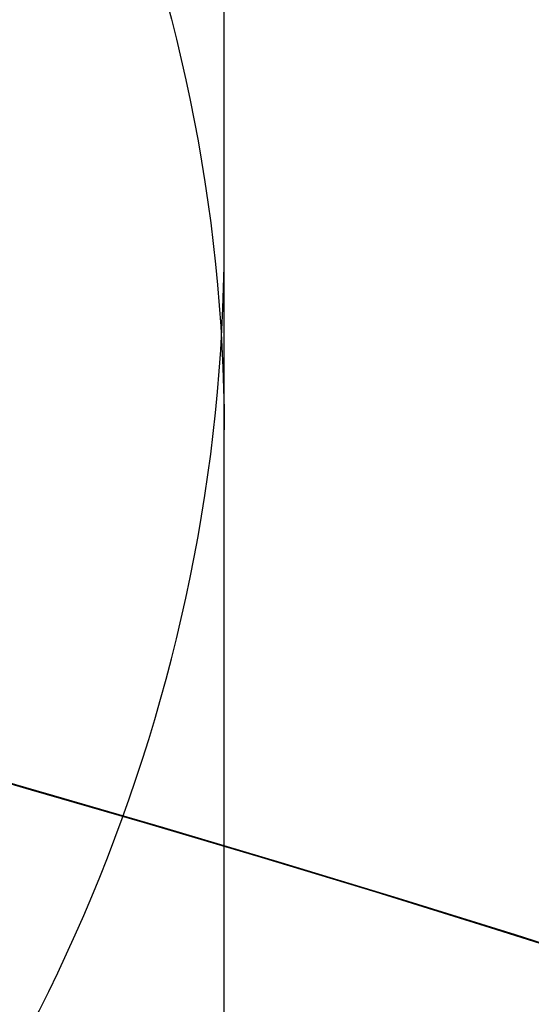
# Model space of a CAD drawing. Header units: millimetres. Extents: x -273 to 273, y -262 to 262.
# Tile 192 of 256: x 0.9641 to 1.054, y 3.3272 to 3.5. Entities that reach past the tile are written whole.
import ezdxf

# ---------------------------------------------------------------- set-up
doc = ezdxf.new("R2010")
doc.units = ezdxf.units.MM
doc.header["$MEASUREMENT"] = 0
doc.layers.add('Default', color=7, linetype='Continuous', true_color=0x000000)

# ---------------------------------------------------------------- blocks, each defined once
blk = doc.blocks.new('Block 01')
at = {"layer": 'Default', "color": 9, "true_color": 0xbfbfbf, "extrusion": (0.8660254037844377, 0.5000000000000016, -5.279685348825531e-16)}
blk.add_arc((-78.44800649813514, 794.3495265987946, 0.9999999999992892), 80.70000000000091, 206.9628232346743, 345.6440204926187, dxfattribs=at)
at = {"layer": 'Default', "color": 9, "true_color": 0xbfbfbf, "extrusion": (0.8660254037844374, 0.500000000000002, 0)}
blk.add_arc((-78.44800649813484, 794.3495265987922, 0.9999999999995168), 80.70000000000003, 327.7092750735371, 345.6440204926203, dxfattribs=at)
at = {"layer": 'Default', "color": 9, "true_color": 0xbfbfbf, "extrusion": (0.8660251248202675, 0.5000004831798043, 4.920157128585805e-08)}
blk.add_arc((-78.44795629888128, 794.3495472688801, 0.699953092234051), 81.00005451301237, 206.4972365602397, 343.5820834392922, dxfattribs=at)
at = {"layer": 'Default', "color": 9, "true_color": 0xbfbfbf, "extrusion": (0.8660254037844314, 0.5000000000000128, 0)}
for centre, radius, start, end in [((-78.44800649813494, 794.3495265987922, -0.2865147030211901), 80.99999999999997, 204.7187670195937, 344.3612688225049), ((-78.4480064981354, 794.3495265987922), 78.99999999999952, 200.7020724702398, 348.550723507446)]:
    blk.add_arc(centre, radius, start, end, dxfattribs=at)
at = {"layer": 'Default', "color": 9, "true_color": 0xbfbfbf, "extrusion": (0.8660254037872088, 0.4999999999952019, 1.495327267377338e-12)}
blk.add_arc((-78.44800649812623, 794.3495265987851, -0.6999999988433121), 80.99999999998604, 205.9708691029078, 344.9246180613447, dxfattribs=at)
at = {"layer": 'Default', "color": 9, "true_color": 0xbfbfbf, "extrusion": (0.8660257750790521, 0.4999993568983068, -8.259251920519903e-08)}
blk.add_arc((-78.44796545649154, 794.3495442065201, -0.9999507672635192), 80.70004528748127, 206.5528344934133, 346.1401302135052, dxfattribs=at)
at = {"layer": 'Default', "color": 9, "true_color": 0xbfbfbf, "extrusion": (0.8660254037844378, 0.5000000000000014, -3.144865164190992e-16)}
blk.add_arc((-78.44800649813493, 794.3495265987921, -1.000000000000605), 79.29999999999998, 200.1706463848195, 348.5946197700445, dxfattribs=at)
at = {"layer": 'Default', "color": 9, "true_color": 0xbfbfbf, "extrusion": (0.866025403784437, 0.5000000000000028, 3.158154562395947e-16)}
blk.add_arc((-78.44800649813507, 794.3495265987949, -0.7000000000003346), 79.00000000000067, 200.2130654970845, 348.5507235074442, dxfattribs=at)
at = {"layer": 'Default', "color": 9, "true_color": 0xbfbfbf}
for points, knots in [([(0.9999999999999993, 0.9625595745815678, 779.189699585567), (0.9999999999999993, 1.280998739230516, 768.9222849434), (0.9999999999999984, 1.608226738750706, 758.6551502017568), (0.9999999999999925, 2.16290841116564, 741.7134129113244), (0.9999999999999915, 2.385163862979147, 735.0386403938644), (0.9999999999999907, 2.680020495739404, 726.3185048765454), (0.9999999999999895, 2.749496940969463, 724.2730361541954), (0.9999999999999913, 2.950221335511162, 718.3886082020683), (0.9999999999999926, 3.082223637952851, 714.5496747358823), (0.9999999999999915, 3.277304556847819, 708.9117359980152), (0.9999999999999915, 3.339734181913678, 707.1127082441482), (0.9999999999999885, 3.555340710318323, 700.9136911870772), (0.9999999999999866, 3.70928984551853, 696.5137288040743), (0.9999999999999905, 3.950457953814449, 689.6254209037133), (0.9999999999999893, 4.037597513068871, 687.1370725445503), (0.9999999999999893, 4.243346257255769, 681.2464907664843), (0.9999999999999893, 4.361796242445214, 677.8442516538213), (0.9999999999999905, 4.515059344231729, 673.3905213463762), (0.9999999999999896, 4.551104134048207, 672.3390726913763), (0.9999999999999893, 4.654748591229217, 669.3007794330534), (0.9999999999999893, 4.721901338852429, 667.3139195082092), (0.9999999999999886, 4.819302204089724, 664.3890582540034), (0.9999999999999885, 4.850315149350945, 663.4510824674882), (0.9999999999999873, 4.939106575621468, 660.7418510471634), (0.9999999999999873, 4.996199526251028, 658.9705727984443), (0.9999999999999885, 5.078196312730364, 656.3635239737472), (0.9999999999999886, 5.104171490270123, 655.5277872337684), (0.9999999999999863, 5.178117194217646, 653.1145003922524), (0.9999999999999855, 5.225159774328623, 651.5369216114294), (0.9999999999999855, 5.29177571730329, 649.2151569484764), (0.9999999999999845, 5.312728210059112, 648.4710108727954), (0.9999999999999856, 5.371892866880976, 646.3223061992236), (0.9999999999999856, 5.408934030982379, 644.9177149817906), (0.9999999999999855, 5.460257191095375, 642.8504632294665), (0.9999999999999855, 5.476222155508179, 642.1878448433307), (0.9999999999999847, 5.520726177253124, 640.2741157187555), (0.9999999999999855, 5.547853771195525, 639.0229716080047), (0.9999999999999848, 5.58403775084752, 637.1812211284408), (0.9999999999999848, 5.595070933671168, 636.5906540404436), (0.9999999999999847, 5.633113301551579, 634.4275768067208), (0.9999999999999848, 5.656253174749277, 632.854995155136), (0.9999999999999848, 5.683104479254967, 630.3453829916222), (0.9999999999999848, 5.690876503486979, 629.4083981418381), (0.9999999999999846, 5.704959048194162, 626.7757251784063), (0.9999999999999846, 5.705103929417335, 625.0799908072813), (0.9999999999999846, 5.686627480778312, 622.6148386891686), (0.9999999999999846, 5.678186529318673, 621.8453577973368), (0.9999999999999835, 5.64545024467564, 619.6685621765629), (0.9999999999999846, 5.613843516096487, 618.2613429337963), (0.9999999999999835, 5.547641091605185, 616.2076259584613), (0.9999999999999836, 5.523868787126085, 615.5607945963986), (0.9999999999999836, 5.446622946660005, 613.7124725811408), (0.9999999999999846, 5.385124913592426, 612.5113068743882), (0.9999999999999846, 5.275243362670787, 610.7489796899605), (0.9999999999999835, 5.237283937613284, 610.1871802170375), (0.9999999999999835, 5.118499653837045, 608.5617062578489), (0.9999999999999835, 5.029625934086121, 607.4986175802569), (0.9999999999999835, 4.881019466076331, 605.9291952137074), (0.9999999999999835, 4.83032082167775, 605.4220101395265), (0.9999999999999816, 4.673910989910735, 603.9353326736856), (0.9999999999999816, 4.560934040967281, 602.956608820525), (0.9999999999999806, 4.379236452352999, 601.5028346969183), (0.9999999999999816, 4.317553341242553, 601.0269018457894), (0.9999999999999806, 4.12857482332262, 599.6160337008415), (0.9999999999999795, 3.995433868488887, 598.6818870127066), (0.9999999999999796, 3.786684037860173, 597.287361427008), (0.9999999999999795, 3.716032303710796, 596.826235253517), (0.9999999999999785, 3.50066539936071, 595.4488499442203), (0.9999999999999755, 3.351765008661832, 594.5332490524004), (0.9999999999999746, 3.122282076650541, 593.1623081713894), (0.9999999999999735, 3.044892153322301, 592.7064300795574), (0.9999999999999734, 2.732205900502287, 590.8863798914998), (0.9999999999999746, 2.48970919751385, 589.5234549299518), (0.9999999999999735, 2.078471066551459, 587.25494673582), (0.9999999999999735, 1.91220008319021, 586.3489072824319), (0.9999999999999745, 1.410808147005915, 583.632654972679), (0.9999999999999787, 1.072868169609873, 581.822963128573), (0.9999999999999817, 0.5711502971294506, 579.1065381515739), (0.9999999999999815, 0.4046971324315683, 578.2002993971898), (0.9999999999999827, -0.09076097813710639, 575.4739079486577), (0.9999999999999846, -0.4145497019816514, 573.6527914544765), (0.9999999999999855, -0.8824460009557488, 570.9120456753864), (0.9999999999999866, -1.035911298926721, 569.9940308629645), (0.9999999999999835, -1.488219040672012, 567.219143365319), (0.9999999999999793, -1.775493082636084, 565.3603697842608), (0.9999999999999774, -2.18030329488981, 562.5551785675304), (0.9999999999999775, -2.311710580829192, 561.6107802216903), (0.9999999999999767, -2.6956154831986, 558.739862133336), (0.9999999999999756, -2.932182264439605, 556.8112103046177), (0.9999999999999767, -3.257130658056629, 553.8923683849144), (0.9999999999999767, -3.36147088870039, 552.9039599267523), (0.9999999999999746, -3.663546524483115, 549.8806416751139), (0.9999999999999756, -3.843391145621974, 547.8439591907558), (0.9999999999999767, -4.083989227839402, 544.7530731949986), (0.9999999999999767, -4.160288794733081, 543.7000679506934), (0.9999999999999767, -4.379039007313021, 540.4594946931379), (0.9999999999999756, -4.504346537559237, 538.2707934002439), (0.9999999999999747, -4.668144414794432, 534.9404097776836), (0.9999999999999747, -4.719466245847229, 533.7993364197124), (0.9999999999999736, -4.865625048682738, 530.2683522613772), (0.9999999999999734, -4.946798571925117, 527.8778965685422), (0.9999999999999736, -5.053184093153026, 524.2318923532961), (0.9999999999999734, -5.086627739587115, 522.9765634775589), (0.9999999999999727, -5.166318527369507, 519.7554249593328), (0.9999999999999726, -5.209125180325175, 517.7895314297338), (0.9999999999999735, -5.261845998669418, 515.1450833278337), (0.9999999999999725, -5.274934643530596, 514.4665890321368), (0.9999999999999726, -5.313790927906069, 512.3949672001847), (0.9999999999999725, -5.338397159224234, 511.0018180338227), (0.9999999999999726, -5.374120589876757, 508.8936473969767), (0.9999999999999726, -5.385971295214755, 508.1786381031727), (0.9999999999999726, -5.421515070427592, 505.9960504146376), (0.9999999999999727, -5.44455021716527, 504.5284613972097), (0.9999999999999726, -5.478716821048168, 502.3080902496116), (0.9999999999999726, -5.490179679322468, 501.5553131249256), (0.9999999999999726, -5.524920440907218, 499.2587152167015), (0.9999999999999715, -5.547960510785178, 497.7148908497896), (0.9999999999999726, -5.582803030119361, 495.3799789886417), (0.9999999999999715, -5.594605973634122, 494.5888914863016), (0.9999999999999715, -5.630680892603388, 492.1773672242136), (0.9999999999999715, -5.655055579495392, 490.5569319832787), (0.9999999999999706, -5.692442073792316, 488.1072702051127), (0.9999999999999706, -5.705190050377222, 487.2780396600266), (0.9999999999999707, -5.74436228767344, 484.7528019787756), (0.9999999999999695, -5.771155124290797, 483.0568005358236), (0.9999999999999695, -5.812589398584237, 480.4943105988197), (0.9999999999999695, -5.826764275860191, 479.6278145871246), (0.9999999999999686, -5.870422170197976, 476.9922073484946), (0.9999999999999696, -5.900470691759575, 475.2231054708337), (0.9999999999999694, -5.94709219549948, 472.5518411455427), (0.9999999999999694, -5.963052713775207, 471.6496680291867), (0.9999999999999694, -6.012209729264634, 468.9091680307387), (0.9999999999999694, -6.046105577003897, 467.0708536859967), (0.9999999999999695, -6.098688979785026, 464.2970022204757), (0.9999999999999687, -6.116670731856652, 463.3614517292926), (0.9999999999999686, -6.171965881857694, 460.5236705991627), (0.9999999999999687, -6.210054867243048, 458.6214550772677), (0.9999999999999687, -6.269009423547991, 455.7533387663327), (0.9999999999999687, -6.289124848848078, 454.7874225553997), (0.9999999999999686, -6.350823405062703, 451.8621084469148), (0.9999999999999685, -6.393205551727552, 449.9027274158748), (0.9999999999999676, -6.458574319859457, 446.9508051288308), (0.9999999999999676, -6.480812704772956, 445.9582472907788), (0.9999999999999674, -6.548807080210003, 442.9572863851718), (0.9999999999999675, -6.595336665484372, 440.9489008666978), (0.9999999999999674, -6.666795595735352, 437.9257695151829), (0.9999999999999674, -6.691023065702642, 436.9110070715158), (0.9999999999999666, -6.764833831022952, 433.8484250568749), (0.9999999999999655, -6.815119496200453, 431.8006224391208), (0.9999999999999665, -6.891976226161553, 428.7210187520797), (0.9999999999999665, -6.917935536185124, 427.689202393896), (0.9999999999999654, -7.023149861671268, 423.5381438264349), (0.9999999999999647, -7.103971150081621, 420.4189414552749), (0.9999999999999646, -7.241138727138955, 415.2075659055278), (0.9999999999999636, -7.296784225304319, 413.1153741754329), (0.9999999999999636, -7.437003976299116, 407.8807120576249), (0.9999999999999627, -7.522078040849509, 404.7382550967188), (0.9999999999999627, -7.635937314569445, 400.5500160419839), (0.9999999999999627, -7.664407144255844, 399.5042253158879), (0.9999999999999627, -7.749700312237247, 396.3732967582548), (0.9999999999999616, -7.806582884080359, 394.2881605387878), (0.9999999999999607, -7.891672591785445, 391.1648765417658), (0.9999999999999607, -7.919936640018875, 390.1267303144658), (0.9999999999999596, -8.004297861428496, 387.0239288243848), (0.9999999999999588, -8.060283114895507, 384.9592705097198), (0.9999999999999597, -8.14361918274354, 381.8691233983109), (0.9999999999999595, -8.171199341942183, 380.8436407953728), (0.9999999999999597, -8.253224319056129, 377.7832600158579), (0.9999999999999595, -8.307391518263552, 375.7483543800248), (0.9999999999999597, -8.387610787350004, 372.7048750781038), (0.9999999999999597, -8.414063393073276, 371.6963119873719), (0.9999999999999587, -8.492453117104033, 368.6903561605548), (0.9999999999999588, -8.54395021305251, 366.6929519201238), (0.9999999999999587, -8.619791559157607, 363.7073823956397), (0.9999999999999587, -8.644707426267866, 362.7192316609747), (0.9999999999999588, -8.718267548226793, 359.7774156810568), (0.9999999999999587, -8.766311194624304, 357.8237353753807), (0.9999999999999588, -8.836616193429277, 354.9050284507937), (0.9999999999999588, -8.859620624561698, 353.9400197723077), (0.9999999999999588, -8.927260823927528, 351.0697687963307), (0.9999999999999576, -8.971136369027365, 349.1645085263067), (0.9999999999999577, -9.034850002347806, 346.3193275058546), (0.9999999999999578, -9.055602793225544, 345.3794272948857), (0.9999999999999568, -9.116336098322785, 342.5858762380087), (0.9999999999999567, -9.155397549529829, 340.7322053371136), (0.9999999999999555, -9.21156898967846, 337.9649235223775), (0.9999999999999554, -9.229764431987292, 337.0513347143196), (0.9999999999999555, -9.282706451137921, 334.3373276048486), (0.9999999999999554, -9.31637641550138, 332.5368882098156), (0.9999999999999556, -9.364159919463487, 329.8495882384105), (0.9999999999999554, -9.379526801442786, 328.9627500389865), (0.9999999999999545, -9.423894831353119, 326.3288391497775), (0.9999999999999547, -9.451664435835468, 324.5817456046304), (0.9999999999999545, -9.490320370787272, 321.9742184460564), (0.9999999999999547, -9.502621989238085, 321.1138059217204), (0.9999999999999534, -9.53931983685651, 318.4428241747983), (0.9999999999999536, -9.562072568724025, 316.6322322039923), (0.9999999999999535, -9.59311716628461, 313.8735154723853), (0.9999999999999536, -9.60313404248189, 312.9254102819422), (0.9999999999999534, -9.630812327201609, 310.1118496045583), (0.9999999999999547, -9.646493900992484, 308.2463744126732), (0.9999999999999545, -9.665478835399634, 305.4627481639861), (0.9999999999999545, -9.671023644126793, 304.5446125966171), (0.9999999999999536, -9.689922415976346, 300.9248933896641), (0.9999999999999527, -9.697519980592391, 298.223278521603), (0.9999999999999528, -9.697964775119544, 293.7590302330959), (0.9999999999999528, -9.695019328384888, 291.9963982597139), (0.9999999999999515, -9.679547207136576, 287.6344381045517), (0.9999999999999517, -9.663126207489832, 285.0351232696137), (0.9999999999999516, -9.631127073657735, 281.5788330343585), (0.9999999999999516, -9.62236325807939, 280.7217952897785), (0.9999999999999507, -9.593669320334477, 278.1613667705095), (0.9999999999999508, -9.571257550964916, 276.4580037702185), (0.9999999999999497, -9.532633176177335, 273.9073598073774), (0.9999999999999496, -9.518965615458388, 273.0600403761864), (0.9999999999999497, -9.461142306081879, 269.6828585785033), (0.9999999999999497, -9.410324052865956, 267.1531103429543), (0.9999999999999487, -9.274660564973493, 261.2689274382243), (0.9999999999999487, -9.184113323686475, 257.9146251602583), (0.9999999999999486, -9.080691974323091, 254.5607204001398)], [-52.550842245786, -52.550842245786, -52.550842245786, -52.550842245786, -49.46913893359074, -49.46913893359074, -47.4655976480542, -47.4655976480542, -46.85160315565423, -46.85160315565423, -45.69924249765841, -45.69924249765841, -45.15920929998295, -45.15920929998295, -43.83841285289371, -43.83841285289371, -43.09145074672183, -43.09145074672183, -42.07016064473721, -42.07016064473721, -41.75454075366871, -41.75454075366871, -41.15814246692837, -41.15814246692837, -40.87659596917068, -40.87659596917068, -40.34493663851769, -40.34493663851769, -40.0940945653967, -40.0940945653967, -39.62061078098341, -39.62061078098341, -39.39727851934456, -39.39727851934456, -38.97575503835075, -38.97575503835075, -38.7769118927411, -38.7769118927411, -38.40148105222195, -38.40148105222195, -38.22428011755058, -38.22428011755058, -37.75245740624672, -37.75245740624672, -37.47135337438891, -37.47135337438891, -36.96264374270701, -36.96264374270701, -36.73178726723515, -36.73178726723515, -36.30953076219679, -36.30953076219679, -36.11535254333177, -36.11535254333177, -35.75454985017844, -35.75454985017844, -35.58562806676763, -35.58562806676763, -35.26560732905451, -35.26560732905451, -35.11269552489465, -35.11269552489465, -34.81714271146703, -34.81714271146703, -34.67317006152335, -34.67317006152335, -34.3901024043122, -34.3901024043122, -34.25015097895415, -34.25015097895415, -33.97186621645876, -33.97186621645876, -33.83314642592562, -33.83314642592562, -33.41785203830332, -33.41785203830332, -33.14150159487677, -33.14150159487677, -32.58920977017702, -32.58920977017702, -32.31279060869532, -32.31279060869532, -31.75789578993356, -31.75789578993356, -31.47867158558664, -31.47867158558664, -30.91444265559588, -30.91444265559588, -30.62839736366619, -30.62839736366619, -30.04550089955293, -30.04550089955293, -29.74733536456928, -29.74733536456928, -29.13398988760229, -29.13398988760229, -28.81726423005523, -28.81726423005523, -28.15960618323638, -28.15960618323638, -27.81694073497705, -27.81694073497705, -27.09940437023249, -27.09940437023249, -26.72267315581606, -26.72267315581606, -26.1327670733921, -26.1327670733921, -25.92918096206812, -25.92918096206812, -25.51117119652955, -25.51117119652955, -25.29663895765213, -25.29663895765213, -24.85630806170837, -24.85630806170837, -24.63044874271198, -24.63044874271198, -24.16724985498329, -24.16724985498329, -23.9298971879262, -23.9298971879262, -23.44371162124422, -23.44371162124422, -23.1949130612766, -23.1949130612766, -22.68604916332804, -22.68604916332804, -22.42606558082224, -22.42606558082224, -21.89525851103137, -21.89525851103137, -21.62456422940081, -21.62456422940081, -21.07297624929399, -21.07297624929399, -20.7922592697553, -20.7922592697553, -20.22148029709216, -20.22148029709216, -19.93164261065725, -19.93164261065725, -19.3436908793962, -19.3436908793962, -19.04584880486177, -19.04584880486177, -18.44317153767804, -18.44317153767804, -18.13865605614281, -18.13865605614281, -17.52413012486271, -17.52413012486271, -17.21448726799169, -17.21448726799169, -16.2784125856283, -16.2784125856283, -15.6505331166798, -15.6505331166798, -14.70745062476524, -14.70745062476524, -14.39359716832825, -14.39359716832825, -13.76782357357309, -13.76782357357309, -13.45626429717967, -13.45626429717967, -12.83663912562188, -12.83663912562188, -12.52888309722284, -12.52888309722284, -11.91819516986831, -11.91819516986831, -11.61552218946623, -11.61552218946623, -11.01610182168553, -11.01610182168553, -10.71956238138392, -10.71956238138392, -10.13328115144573, -10.13328115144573, -9.843696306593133, -9.843696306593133, -9.27196677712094, -9.27196677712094, -8.989928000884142, -8.989928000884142, -8.433703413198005, -8.433703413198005, -8.159572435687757, -8.159572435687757, -7.619346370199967, -7.619346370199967, -7.353254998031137, -7.353254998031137, -6.829060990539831, -6.829060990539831, -6.570910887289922, -6.570910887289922, -6.027690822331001, -6.027690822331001, -5.743243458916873, -5.743243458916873, -5.18358175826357, -5.18358175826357, -4.908136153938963, -4.908136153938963, -4.097651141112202, -4.097651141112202, -3.568861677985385, -3.568861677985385, -2.789054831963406, -2.789054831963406, -2.531930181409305, -2.531930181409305, -2.020878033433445, -2.020878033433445, -1.766649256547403, -1.766649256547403, -1.007574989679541, -1.007574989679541, -0.000925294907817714, -0.000925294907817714, -0.000925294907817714, -0.000925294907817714]), ([(0.9999999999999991, -0.2052013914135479, 771.7291281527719), (0.9999999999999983, 0.03975907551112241, 763.9344681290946), (0.9999999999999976, 0.2898410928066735, 756.1399690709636), (0.9999999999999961, 0.7635466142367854, 741.6708128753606), (0.9999999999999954, 0.9858062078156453, 734.9961111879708), (0.9999999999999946, 1.280655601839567, 726.2760610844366), (0.9999999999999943, 1.350131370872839, 724.2306072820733), (0.9999999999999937, 1.550852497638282, 718.3462274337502), (0.9999999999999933, 1.682852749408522, 714.5073271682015), (0.9999999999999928, 1.877930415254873, 708.8694455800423), (0.9999999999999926, 1.940358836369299, 707.070441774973), (0.9999999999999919, 2.1559601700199, 700.871538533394), (0.9999999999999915, 2.309905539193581, 696.4716660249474), (0.9999999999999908, 2.551066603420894, 689.5835586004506), (0.9999999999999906, 2.638202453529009, 687.0953208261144), (0.9999999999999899, 2.843937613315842, 681.2051568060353), (0.9999999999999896, 2.962378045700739, 677.8032248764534), (0.9999999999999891, 3.115628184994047, 673.3499515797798), (0.999999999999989, 3.151668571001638, 672.2986527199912), (0.9999999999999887, 3.255297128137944, 669.2608965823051), (0.9999999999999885, 3.32243878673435, 667.2744239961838), (0.9999999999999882, 3.419822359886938, 664.3501933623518), (0.9999999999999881, 3.450828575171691, 663.4124608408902), (0.9999999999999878, 3.539596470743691, 660.704074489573), (0.9999999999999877, 3.596673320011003, 658.9333980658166), (0.9999999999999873, 3.678645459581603, 656.3273161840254), (0.9999999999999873, 3.704611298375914, 655.4919445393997), (0.999999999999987, 3.778525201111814, 653.0798993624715), (0.9999999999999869, 3.825546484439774, 651.503197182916), (0.9999999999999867, 3.892130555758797, 649.1828278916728), (0.9999999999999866, 3.913071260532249, 648.4392005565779), (0.9999999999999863, 3.972196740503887, 646.2922325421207), (0.9999999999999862, 4.009212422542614, 644.8888592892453), (0.999999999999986, 4.060498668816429, 642.8235324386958), (0.9999999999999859, 4.076450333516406, 642.161620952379), (0.9999999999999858, 4.120911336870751, 640.2502285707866), (0.9999999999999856, 4.14801225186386, 639.0007143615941), (0.9999999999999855, 4.184159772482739, 637.1615244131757), (0.9999999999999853, 4.19518031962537, 636.57188790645), (0.9999999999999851, 4.233168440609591, 634.4129167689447), (0.999999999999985, 4.256278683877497, 632.8435107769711), (0.9999999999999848, 4.283098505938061, 630.3395495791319), (0.9999999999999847, 4.290862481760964, 629.4050399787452), (0.9999999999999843, 4.3049359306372, 626.7807965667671), (0.9999999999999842, 4.305114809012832, 625.0910165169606), (0.999999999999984, 4.286757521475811, 622.6353096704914), (0.9999999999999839, 4.278371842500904, 621.8693201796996), (0.9999999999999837, 4.245857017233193, 619.7039926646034), (0.9999999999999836, 4.21447517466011, 618.3047490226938), (0.9999999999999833, 4.148732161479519, 616.2634379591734), (0.9999999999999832, 4.12514340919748, 615.6210389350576), (0.9999999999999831, 4.048541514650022, 613.7866823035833), (0.999999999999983, 3.987582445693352, 612.5950460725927), (0.9999999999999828, 3.878670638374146, 610.8472161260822), (0.9999999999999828, 3.841069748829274, 610.2903893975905), (0.9999999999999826, 3.723445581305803, 608.6798807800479), (0.9999999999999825, 3.635454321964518, 607.6267784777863), (0.9999999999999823, 3.488318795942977, 606.0721949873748), (0.9999999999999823, 3.438128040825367, 605.569870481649), (0.9999999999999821, 3.283251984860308, 604.0971539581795), (0.999999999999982, 3.171363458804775, 603.1275236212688), (0.9999999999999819, 2.991376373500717, 601.6869588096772), (0.9999999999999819, 2.930246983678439, 601.2151505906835), (0.9999999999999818, 2.742844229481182, 599.8156275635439), (0.9999999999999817, 2.610761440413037, 598.8886963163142), (0.9999999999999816, 2.403598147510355, 597.5044463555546), (0.9999999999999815, 2.333431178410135, 597.0463870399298), (0.9999999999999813, 2.119379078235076, 595.6771341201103), (0.9999999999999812, 1.971324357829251, 594.7665961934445), (0.9999999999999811, 1.743064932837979, 593.402754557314), (0.9999999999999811, 1.666031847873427, 592.9489163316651), (0.999999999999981, 1.354493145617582, 591.1353137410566), (0.9999999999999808, 1.112800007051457, 589.7767941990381), (0.9999999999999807, 0.7026845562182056, 587.5143018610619), (0.9999999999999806, 0.5367179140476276, 586.6098754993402), (0.9999999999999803, 0.035694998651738, 583.8955381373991), (0.9999999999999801, -0.3021880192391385, 582.0861495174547), (0.9999999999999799, -0.8040808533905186, 579.3688656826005), (0.9999999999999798, -0.9707572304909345, 578.4614631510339), (0.9999999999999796, -1.467305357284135, 575.7292890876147), (0.9999999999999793, -1.791945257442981, 573.9035507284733), (0.9999999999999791, -2.261264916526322, 571.1548994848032), (0.999999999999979, -2.415306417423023, 570.2336020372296), (0.9999999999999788, -2.869558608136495, 567.4473514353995), (0.9999999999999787, -3.158147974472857, 565.5804883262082), (0.9999999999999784, -3.564914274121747, 562.762602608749), (0.9999999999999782, -3.697004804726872, 561.8136061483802), (0.999999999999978, -4.082972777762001, 558.9282844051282), (0.9999999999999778, -4.320842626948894, 556.9898160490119), (0.9999999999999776, -4.647599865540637, 554.0561529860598), (0.9999999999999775, -4.752521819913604, 553.0627493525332), (0.9999999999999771, -5.056228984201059, 550.0247599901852), (0.999999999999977, -5.237049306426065, 547.9783932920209), (0.9999999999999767, -5.478921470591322, 544.8733274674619), (0.9999999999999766, -5.555603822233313, 543.8158340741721), (0.9999999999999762, -5.775360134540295, 540.5628881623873), (0.999999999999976, -5.90123965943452, 538.3662981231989), (0.9999999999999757, -6.065739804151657, 535.024765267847), (0.9999999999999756, -6.117259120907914, 533.8804352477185), (0.9999999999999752, -6.263903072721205, 530.3412794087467), (0.999999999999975, -6.345337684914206, 527.9459071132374), (0.9999999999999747, -6.452022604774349, 524.2933648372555), (0.9999999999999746, -6.48554370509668, 523.036415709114), (0.9999999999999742, -6.565390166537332, 519.8121244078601), (0.999999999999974, -6.608270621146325, 517.8446980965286), (0.9999999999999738, -6.661070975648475, 515.1984166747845), (0.9999999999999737, -6.674175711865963, 514.5196220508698), (0.9999999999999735, -6.713072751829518, 512.4473730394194), (0.9999999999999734, -6.737701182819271, 511.0538969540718), (0.9999999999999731, -6.773451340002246, 508.9453584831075), (0.9999999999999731, -6.785308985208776, 508.2303083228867), (0.9999999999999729, -6.820868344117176, 506.0478120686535), (0.9999999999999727, -6.843910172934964, 504.5803553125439), (0.9999999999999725, -6.878081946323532, 502.3602769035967), (0.9999999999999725, -6.889545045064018, 501.6076602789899), (0.9999999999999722, -6.924282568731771, 499.3117057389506), (0.999999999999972, -6.947317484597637, 497.7683642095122), (0.9999999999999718, -6.98214837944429, 495.4342466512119), (0.9999999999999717, -6.993946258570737, 494.6434706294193), (0.9999999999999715, -7.030002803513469, 492.2329982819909), (0.9999999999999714, -7.054362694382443, 490.6133034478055), (0.9999999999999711, -7.091723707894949, 488.1648017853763), (0.999999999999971, -7.104462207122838, 487.3359909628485), (0.9999999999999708, -7.143603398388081, 484.8120925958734), (0.9999999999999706, -7.170373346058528, 483.1170107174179), (0.9999999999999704, -7.211770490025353, 480.5559323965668), (0.9999999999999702, -7.225932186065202, 479.689928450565), (0.99999999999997, -7.269548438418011, 477.05584621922), (0.9999999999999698, -7.299567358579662, 475.2877772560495), (0.9999999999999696, -7.346142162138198, 472.6180800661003), (0.9999999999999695, -7.362086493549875, 471.7164411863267), (0.9999999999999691, -7.411193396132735, 468.9775661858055), (0.999999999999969, -7.445054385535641, 467.1403425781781), (0.9999999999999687, -7.497583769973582, 464.3681326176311), (0.9999999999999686, -7.515547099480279, 463.4331329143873), (0.9999999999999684, -7.570786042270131, 460.5970035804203), (0.9999999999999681, -7.608836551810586, 458.6958890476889), (0.9999999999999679, -7.667732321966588, 455.8294188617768), (0.9999999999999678, -7.687827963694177, 454.8640478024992), (0.9999999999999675, -7.749466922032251, 451.9403483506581), (0.9999999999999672, -7.791808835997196, 449.9820368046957), (0.999999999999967, -7.8571169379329, 447.0317037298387), (0.9999999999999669, -7.879335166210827, 446.039665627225), (0.9999999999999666, -7.947269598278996, 443.040224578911), (0.9999999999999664, -7.993759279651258, 441.0328391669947), (0.9999999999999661, -8.065158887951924, 438.0111839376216), (0.999999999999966, -8.089366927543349, 436.996897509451), (0.9999999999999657, -8.16312078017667, 433.935686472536), (0.9999999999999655, -8.213369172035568, 431.8887788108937), (0.9999999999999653, -8.29017147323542, 428.8104846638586), (0.9999999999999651, -8.316113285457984, 427.779082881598), (0.9999999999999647, -8.421262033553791, 423.6295282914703), (0.9999999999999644, -8.502036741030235, 420.5114153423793), (0.9999999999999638, -8.639134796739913, 415.301706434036), (0.9999999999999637, -8.694756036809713, 413.2100918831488), (0.9999999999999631, -8.834924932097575, 407.9766352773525), (0.9999999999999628, -8.919974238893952, 404.8348066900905), (0.9999999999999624, -9.033806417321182, 400.6473439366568), (0.9999999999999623, -9.062271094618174, 399.6017010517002), (0.999999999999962, -9.147552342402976, 396.4711265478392), (0.9999999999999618, -9.204429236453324, 394.3861965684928), (0.9999999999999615, -9.289513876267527, 391.2631780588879), (0.9999999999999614, -9.31777740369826, 390.2250910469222), (0.999999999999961, -9.402140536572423, 387.1223808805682), (0.9999999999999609, -9.458129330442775, 385.0577547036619), (0.9999999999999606, -9.541474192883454, 381.9676132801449), (0.9999999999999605, -9.569058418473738, 380.9421041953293), (0.9999999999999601, -9.651098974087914, 377.8815598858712), (0.9999999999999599, -9.705278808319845, 375.8465172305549), (0.9999999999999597, -9.785520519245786, 372.8027908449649), (0.9999999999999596, -9.811981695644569, 371.7941176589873), (0.9999999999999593, -9.890400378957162, 368.7877490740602), (0.999999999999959, -9.941918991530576, 366.7900421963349), (0.9999999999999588, -10.0177960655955, 363.8039778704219), (0.9999999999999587, -10.04272487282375, 362.8156349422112), (0.9999999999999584, -10.11632688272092, 359.8731611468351), (0.9999999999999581, -10.16440059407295, 357.9190152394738), (0.9999999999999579, -10.23475404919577, 354.9995696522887), (0.9999999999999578, -10.25777558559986, 354.034287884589), (0.9999999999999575, -10.32546992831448, 351.163137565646), (0.9999999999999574, -10.36938359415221, 349.2572510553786), (0.999999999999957, -10.433157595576, 346.4110910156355), (0.9999999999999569, -10.45393136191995, 345.4708380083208), (0.9999999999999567, -10.51473010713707, 342.6761499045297), (0.9999999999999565, -10.55383703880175, 340.8216947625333), (0.9999999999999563, -10.61007961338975, 338.0531977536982), (0.9999999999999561, -10.62829949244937, 337.1391779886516), (0.9999999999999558, -10.68131693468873, 334.4238014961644), (0.9999999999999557, -10.71503879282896, 332.6224236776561), (0.9999999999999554, -10.762902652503, 329.9336785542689), (0.9999999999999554, -10.7782968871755, 329.0463336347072), (0.999999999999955, -10.8227485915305, 326.410829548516), (0.9999999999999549, -10.85057526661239, 324.6626495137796), (0.9999999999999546, -10.88931877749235, 322.0534572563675), (0.9999999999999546, -10.90164996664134, 321.1924661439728), (0.9999999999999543, -10.93844127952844, 318.5196234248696), (0.9999999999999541, -10.96125860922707, 316.7077490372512), (0.9999999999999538, -10.99240361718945, 313.9470411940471), (0.9999999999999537, -11.00245550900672, 312.9982273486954), (0.9999999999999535, -11.03023938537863, 310.1824642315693), (0.9999999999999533, -11.04599193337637, 308.3154951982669), (0.9999999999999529, -11.0650839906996, 305.5295941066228), (0.9999999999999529, -11.07066441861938, 304.6106776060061), (0.9999999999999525, -11.08970462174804, 300.9877286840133), (0.9999999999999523, -11.09740779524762, 298.2836648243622), (0.9999999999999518, -11.09802542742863, 293.8152786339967), (0.9999999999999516, -11.09514746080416, 292.0509579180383), (0.9999999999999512, -11.07983907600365, 287.6847548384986), (0.9999999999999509, -11.06351255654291, 285.0828856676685), (0.9999999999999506, -11.03163321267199, 281.6231920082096), (0.9999999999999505, -11.02289856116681, 280.7653054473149), (0.9999999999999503, -10.99429016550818, 278.2023441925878), (0.99999999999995, -10.97193319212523, 276.4972971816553), (0.9999999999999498, -10.9333871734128, 273.9441370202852), (0.9999999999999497, -10.91974508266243, 273.0959854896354), (0.9999999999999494, -10.86202136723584, 269.7155293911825), (0.9999999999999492, -10.81127225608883, 267.1833387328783), (0.9999999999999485, -10.67568597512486, 261.2905291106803), (0.9999999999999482, -10.58511832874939, 257.9300429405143), (0.9999999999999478, -10.48135596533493, 254.5607203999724)], [0.742078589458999, 0.742078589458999, 0.742078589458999, 0.742078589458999, 3.081672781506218, 3.081672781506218, 5.085228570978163, 5.085228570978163, 5.699229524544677, 5.699229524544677, 6.851600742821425, 6.851600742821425, 7.391636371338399, 7.391636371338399, 8.712429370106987, 8.712429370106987, 9.459371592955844, 9.459371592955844, 10.48058769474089, 10.48058769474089, 10.79616825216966, 10.79616825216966, 11.39246091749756, 11.39246091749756, 11.6739394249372, 11.6739394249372, 12.20542761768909, 12.20542761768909, 12.45616459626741, 12.45616459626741, 12.92939376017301, 12.92939376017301, 13.15257433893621, 13.15257433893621, 13.57373986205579, 13.57373986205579, 13.77237444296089, 13.77237444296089, 14.14732293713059, 14.14732293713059, 14.32424782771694, 14.32424782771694, 14.79512620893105, 14.79512620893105, 15.07549266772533, 15.07549266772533, 15.5824250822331, 15.5824250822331, 15.81223812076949, 15.81223812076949, 16.2321086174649, 16.2321086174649, 16.42495946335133, 16.42495946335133, 16.78290532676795, 16.78290532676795, 16.95033443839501, 16.95033443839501, 17.2673534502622, 17.2673534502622, 17.41880188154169, 17.41880188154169, 17.71161253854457, 17.71161253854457, 17.85433926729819, 17.85433926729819, 18.13522422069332, 18.13522422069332, 18.27424665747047, 18.27424665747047, 18.55099645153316, 18.55099645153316, 18.68909745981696, 18.68909745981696, 19.10305581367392, 19.10305581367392, 19.37891870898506, 19.37891870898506, 19.93112780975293, 19.93112780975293, 20.20790738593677, 20.20790738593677, 20.76422196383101, 20.76422196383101, 21.04445097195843, 21.04445097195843, 21.61114858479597, 21.61114858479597, 21.89859350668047, 21.89859350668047, 22.48447090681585, 22.48447090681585, 22.78415035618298, 22.78415035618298, 23.40042640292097, 23.40042640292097, 23.71850893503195, 23.71850893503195, 24.37855119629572, 24.37855119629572, 24.72220143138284, 24.72220143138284, 25.44122734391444, 25.44122734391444, 25.81845179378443, 25.81845179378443, 26.40882859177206, 26.40882859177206, 26.61250850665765, 26.61250850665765, 27.03062390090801, 27.03062390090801, 27.24517225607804, 27.24517225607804, 27.6854713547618, 27.6854713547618, 27.91128655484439, 27.91128655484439, 28.37434883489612, 28.37434883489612, 28.61161227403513, 28.61161227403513, 29.09758433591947, 29.09758433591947, 29.34626138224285, 29.34626138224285, 29.85485839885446, 29.85485839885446, 30.11469894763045, 30.11469894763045, 30.64520548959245, 30.64520548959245, 30.91574426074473, 30.91574426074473, 31.46701470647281, 31.46701470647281, 31.74757137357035, 31.74757137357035, 32.31803005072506, 32.31803005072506, 32.60770926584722, 32.60770926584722, 33.19535043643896, 33.19535043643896, 33.49304179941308, 33.49304179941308, 34.09542957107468, 34.09542957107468, 34.39980757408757, 34.39980757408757, 35.01407576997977, 35.01407576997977, 35.32359967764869, 35.32359967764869, 36.2593639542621, 36.2593639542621, 36.88708132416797, 36.88708132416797, 37.82999197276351, 37.82999197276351, 38.14380664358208, 38.14380664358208, 38.76952949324, 38.76952949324, 39.08107655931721, 39.08107655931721, 39.70070316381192, 39.70070316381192, 40.00847265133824, 40.00847265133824, 40.61921265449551, 40.61921265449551, 40.92192411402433, 40.92192411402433, 41.52144609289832, 41.52144609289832, 41.81804855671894, 41.81804855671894, 42.40448009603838, 42.40448009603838, 42.69415212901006, 42.69415212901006, 43.26607993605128, 43.26607993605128, 43.54822969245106, 43.54822969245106, 44.10469970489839, 44.10469970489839, 44.37896497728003, 44.37896497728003, 44.9194824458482, 44.9194824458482, 45.18573069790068, 45.18573069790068, 45.71026023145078, 45.71026023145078, 45.96858862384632, 45.96858862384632, 46.5122033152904, 46.5122033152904, 46.7968684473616, 46.7968684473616, 47.3569884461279, 47.3569884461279, 47.63267330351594, 47.63267330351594, 48.44390755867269, 48.44390755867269, 48.9732130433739, 48.9732130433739, 49.75379990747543, 49.75379990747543, 50.01118368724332, 50.01118368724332, 50.52274989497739, 50.52274989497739, 50.77723268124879, 50.77723268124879, 51.53705264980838, 51.53705264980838, 52.5455749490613, 52.5455749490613, 52.5455749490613, 52.5455749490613]), ([(0.6999999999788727, -3.724947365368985, 563.7537687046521), (0.7785398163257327, -3.724947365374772, 563.7537687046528), (0.9347174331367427, -3.660334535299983, 563.7444415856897), (0.9999999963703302, -3.505759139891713, 563.7221280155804), (0.999999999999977, -3.428025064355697, 563.7109067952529)], [-4.479046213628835e-11, -4.479046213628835e-11, -4.479046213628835e-11, -4.479046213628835e-11, 0.5, 0.9999999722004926, 0.9999999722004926, 0.9999999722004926, 0.9999999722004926])]:
    blk.add_open_spline(points, degree=3, knots=knots, dxfattribs=at)
blk.add_open_spline([(0.6999999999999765, -3.161769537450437, 551.8851726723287), (0.7785398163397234, -3.161769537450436, 551.8851726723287), (0.9347173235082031, -3.226728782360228, 551.8916630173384), (1.000000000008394, -3.382132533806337, 551.9071900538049), (0.9999999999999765, -3.460283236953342, 551.9149984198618)], degree=3, dxfattribs=at)

msp = doc.modelspace()

# ---------------------------------------------------------------- linework, layer by layer
at = {"layer": 'Default', "color": 9, "true_color": 0xbfbfbf}
for centre, radius in [((2.48689957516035e-13, 4.67546815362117e-14, -579.6680000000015), 16), ((1.76744971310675e-13, 1.17676755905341e-15, -67.067876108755), 3.5), ((1.502247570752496e-14, 1.572370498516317e-15, -65.41749310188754), 3.5)]:
    msp.add_circle(centre, radius, dxfattribs=at)
for centre, radius, start, end in [((-1.395194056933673e-13, 8.22590239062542e-15), 100.8499999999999, 0.002522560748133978, 180), ((-1.324139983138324e-13, 1.730501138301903e-14, -43.99999999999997), 100.8499999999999, 0.002522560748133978, 180), ((-3.8628076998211e-14, 1.277357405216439e-14, -22), 100.85, 0.002522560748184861, 270), ((3.505158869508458e-14, 1.727075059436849e-14, -44), 100.0500000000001, 0.002522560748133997, 180.0000000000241), ((3.320097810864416e-14, 8.206820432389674e-15), 100.0500000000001, 0.002522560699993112, 180), ((-3.8628076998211e-14, 1.277357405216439e-14, -22), 100.05, 0.00252256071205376, 270), ((2.486899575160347e-13, 4.820173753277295e-14, -579.1680000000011), 15.99999999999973, 269.9999999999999, 89.99999999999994), ((2.48689957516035e-13, 4.464902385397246e-14, -580.168000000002), 16, 270, 89.99999999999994), ((2.486899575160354e-13, 7.48470901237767e-14, -578.6680000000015), 15.49999999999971, 269.9999999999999, 89.9999999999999), ((2.486899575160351e-13, 2.749419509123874e-14, -591.6680000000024), 7.5, 14.96623824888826, 165.0337617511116), ((2.486899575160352e-13, 9.565976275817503e-15, -603.1680000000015), 7.499999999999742, 269.9999999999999, 89.99999999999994), ((2.486899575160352e-13, 4.598129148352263e-14, -580.1680000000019), 7.500000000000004, 270, 89.99999999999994), ((2.48689957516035e-13, 7.789619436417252e-15, -603.668000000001), 6.999999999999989, 269.9999999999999, 89.9999999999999), ((2.486899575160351e-13, 2.428411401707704e-14, -593.6680000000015), 4.4585, 17.25956172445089, 162.7404382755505), ((2.48689957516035e-13, 7.345530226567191e-15, -603.6680000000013), 4.458500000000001, 270, 89.99999999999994), ((2.486344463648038e-13, 1.275439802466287e-14, -583.6680000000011), 4.45849999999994, 277.9224263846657, 89.9999999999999), ((2.448644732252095e-14, 7.79312288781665e-15, -62.8678761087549), 4.449999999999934, 59.47667614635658, 239.4766761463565), ((2.185933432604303e-14, -9.758911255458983e-15, -59.66787610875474), 4.450000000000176, 59.47667614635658, 239.4766761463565), ((2.410389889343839e-14, 7.796626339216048e-15, -62.8678761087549), 4.449999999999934, 239.4766761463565, 59.47667614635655), ((2.080400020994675e-14, -9.18803421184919e-15, -59.66787610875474), 4.450000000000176, 239.4766761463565, 59.47667614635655), ((1.76525766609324e-13, 1.571503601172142e-15, -66.16787610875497), 3.5, 0.1740811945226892, 180.1740811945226), ((1.753766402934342e-13, 8.090921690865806e-16, -67.96787610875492), 3.499999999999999, 2.220794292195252, 178.1273680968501), ((3.33066907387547e-15, 2.23850431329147e-15, -66.16787610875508), 3.500000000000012, 0, 89.9999999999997), ((1.376676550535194e-14, 2.016459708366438e-15, -64.66711009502), 3.500000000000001, 0, 89.9999999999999)]:
    msp.add_arc(centre, radius, start, end, dxfattribs=at)
for points, weights, knots in [([(-112.052876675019, 3.686125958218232e-13, -41.67126407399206), (-112.052876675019, -112.052876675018, -41.67126407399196), (-3.551012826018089e-13, -112.052876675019, -41.67126407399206), (112.052876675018, -112.052876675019, -41.67126407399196), (112.052876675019, -3.848246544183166e-13, -41.67126407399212), (112.052876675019, 112.0528766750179, -41.671264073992), (3.859245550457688e-13, 112.052876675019, -41.67126407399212)], [1, 0.7071067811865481, 1, 0.7071067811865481, 1, 0.7071067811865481, 1], [-528.0367412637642, -528.0367412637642, -528.0367412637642, -352.0244941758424, -352.0244941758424, -176.0122470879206, -176.0122470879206, 0, 0, 0]), ([(3.733584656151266e-13, 108.255644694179, -41.67126407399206), (108.255644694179, 108.255644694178, -41.67126407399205), (108.255644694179, -3.295794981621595e-13, -41.67126407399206), (108.255644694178, -108.255644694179, -41.67126407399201), (-3.424886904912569e-13, -108.255644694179, -41.67126407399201), (-108.255644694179, -108.255644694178, -41.67126407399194), (-108.255644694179, 3.561743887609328e-13, -41.67126407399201)], [1, 0.7071067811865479, 1, 0.7071067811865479, 1, 0.7071067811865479, 1], [0, 0, 0, 170.0475690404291, 170.0475690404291, 340.0951380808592, 340.0951380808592, 510.1427071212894, 510.1427071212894, 510.1427071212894]), ([(2.109977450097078e-13, 58.94401797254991, -59.09351528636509), (58.94401797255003, 58.94401797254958, -59.09351528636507), (58.94401797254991, -1.942115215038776e-13, -59.09351528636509), (58.94401797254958, -58.94401797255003, -59.09351528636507), (-1.805700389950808e-13, -58.94401797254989, -59.09351528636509), (-58.94401797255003, -58.94401797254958, -59.09351528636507), (-58.9440179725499, 1.973562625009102e-13, -59.09351528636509), (-58.94401797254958, 58.94401797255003, -59.09351528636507), (2.109977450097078e-13, 58.94401797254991, -59.09351528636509)], [0.9909948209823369, 0.7007391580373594, 0.9909948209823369, 0.7007391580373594, 0.9909948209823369, 0.7007391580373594, 0.9909948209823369, 0.7007391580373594, 0.9909948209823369], [0, 0, 0, 224.1057533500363, 224.1057533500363, 448.211506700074, 448.211506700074, 672.3172600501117, 672.3172600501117, 896.423013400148, 896.423013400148, 896.423013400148]), ([(2.044550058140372e-13, 56.93896143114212, -58.00311703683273), (56.93896143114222, 56.93896143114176, -58.00311703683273), (56.93896143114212, -1.875516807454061e-13, -58.00311703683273), (56.93896143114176, -56.9389614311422, -58.00311703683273), (-1.737930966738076e-13, -56.9389614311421, -58.00311703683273), (-56.93896143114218, -56.93896143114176, -58.00311703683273), (-56.93896143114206, 1.906964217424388e-13, -58.00311703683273), (-56.93896143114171, 56.93896143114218, -58.00311703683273), (2.044550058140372e-13, 56.93896143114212, -58.00311703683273)], [0.9915545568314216, 0.70113495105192, 0.9915545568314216, 0.70113495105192, 0.9915545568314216, 0.70113495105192, 0.9915545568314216, 0.70113495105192, 0.9915545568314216], [0, 0, 0, 216.5112893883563, 216.5112893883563, 433.0225787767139, 433.0225787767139, 649.5338681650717, 649.5338681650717, 866.045157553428, 866.045157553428, 866.045157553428])]:
    msp.add_rational_spline(points, weights, degree=2, knots=knots, dxfattribs=at)
msp.add_open_spline([(2.700062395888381e-13, 7.615262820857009e-14, -794.7135367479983), (43.37750000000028, 25.04401130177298, -775.8033956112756), (86.7550000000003, 50.08802260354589, -756.8932544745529)], degree=2, dxfattribs=at)

# ---------------------------------------------------------------- block references
at = {"layer": 'Default', "color": 9, "true_color": 0xbfbfbf, "extrusion": (0, 0, -1), "rotation": 180}
msp.add_blockref('Block 01', (0, 8.233708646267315e-15, -200), dxfattribs=at)

doc.saveas('drawing.dxf')
